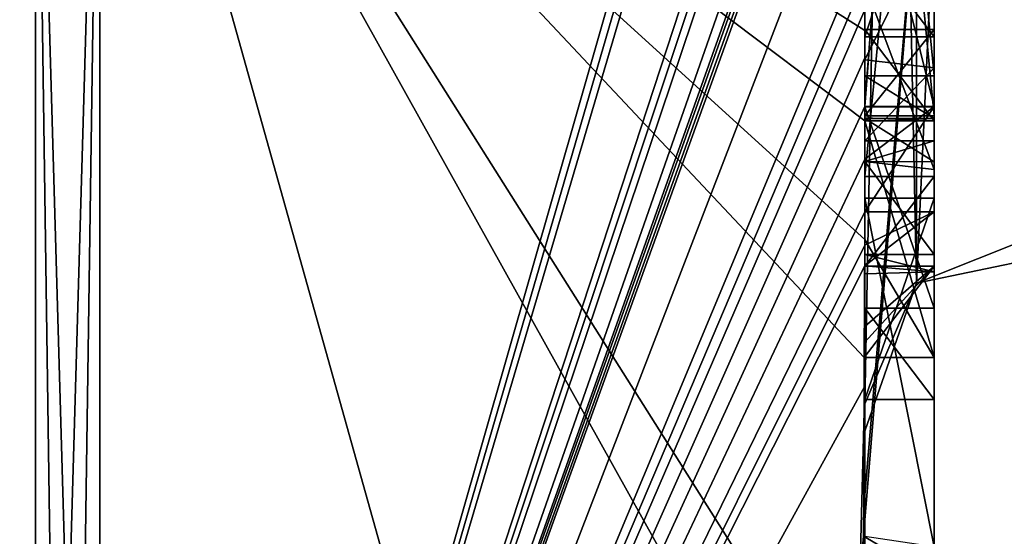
# Model space of a CAD drawing. Extents: x -23 to 700, y -2000 to 0.
# Tile 84 of 196: x 691.96 to 694.8, y -1990.4 to -1988.91. Entities that reach past the tile are written whole.
import ezdxf

# ---------------------------------------------------------------- set-up
doc = ezdxf.new("R2010")
doc.units = 0
doc.header["$LTSCALE"] = 65.149826
for name, color, linetype in [('1261', 7, 'CONTINUOUS'), ('1266', 7, 'CONTINUOUS'), ('1267', 7, 'CONTINUOUS'), ('1268', 7, 'CONTINUOUS'), ('1269', 7, 'CONTINUOUS'), ('1272', 7, 'CONTINUOUS'), ('1273', 7, 'CONTINUOUS'), ('1276', 7, 'CONTINUOUS'), ('1278', 7, 'CONTINUOUS'), ('1279', 7, 'CONTINUOUS'), ('1280', 7, 'CONTINUOUS'), ('1291', 7, 'CONTINUOUS'), ('1300', 7, 'CONTINUOUS'), ('1301', 7, 'CONTINUOUS'), ('1302', 7, 'CONTINUOUS'), ('1303', 7, 'CONTINUOUS'), ('1337', 7, 'CONTINUOUS'), ('1338', 7, 'CONTINUOUS'), ('1387', 7, 'CONTINUOUS'), ('1388', 7, 'CONTINUOUS'), ('1389', 7, 'CONTINUOUS'), ('1390', 7, 'CONTINUOUS'), ('1410', 7, 'CONTINUOUS'), ('1414', 7, 'CONTINUOUS'), ('1415', 7, 'CONTINUOUS'), ('1416', 7, 'CONTINUOUS'), ('1417', 7, 'CONTINUOUS'), ('1418', 7, 'CONTINUOUS'), ('1419', 7, 'CONTINUOUS'), ('1420', 7, 'CONTINUOUS'), ('1421', 7, 'CONTINUOUS'), ('1422', 7, 'CONTINUOUS'), ('1423', 7, 'CONTINUOUS'), ('1425', 7, 'CONTINUOUS'), ('1431', 7, 'CONTINUOUS')]:
    doc.layers.add(name, color=color, linetype=linetype)

msp = doc.modelspace()

# ---------------------------------------------------------------- linework, layer by layer
at = {"layer": '1261', "linetype": 'CONTINUOUS'}
for points in [[(694.4, -1985.1824, 22.8326), (694.4, -1982.471, 18.2362), (694.4, -1990.0213, 31.3138), (694.4, -1985.1824, 22.8326)], [(694.4, -1982.471, 47.7638), (694.4, -1988.7004, 37.0741), (694.4, -1990.0213, 34.6862), (694.4, -1982.471, 47.7638)], [(694.4, -1985.3536, 23.129), (694.4, -1985.1824, 22.8326), (694.4, -1990.0213, 31.3138), (694.4, -1985.3536, 23.129)], [(694.4, -1985.8936, 24.0644), (694.4, -1985.3536, 23.129), (694.4, -1990.0213, 31.3138), (694.4, -1985.8936, 24.0644)], [(694.4, -1986.0881, 24.4014), (694.4, -1985.8936, 24.0644), (694.4, -1990.0213, 31.3138), (694.4, -1986.0881, 24.4014)], [(694.4, -1986.608, 25.3018), (694.4, -1986.0881, 24.4014), (694.4, -1990.0213, 31.3138), (694.4, -1986.608, 25.3018)], [(694.4, -1989.158, 42.2656), (694.4, -1986.5668, 40.7696), (694.4, -1989.024, 42.5097), (694.4, -1989.158, 42.2656)], [(694.4, -1989.024, 42.5097), (694.4, -1986.5668, 40.7696), (694.4, -1988.8863, 42.752), (694.4, -1989.024, 42.5097)], [(694.4, -1987.2894, 26.4821), (694.4, -1986.608, 25.3018), (694.4, -1990.0213, 31.3138), (694.4, -1987.2894, 26.4821)], [(694.4, -1987.0044, 40.6196), (694.4, -1989.0759, 41.8156), (694.4, -1987.1278, 40.406), (694.4, -1987.0044, 40.6196)], [(694.4, -1988.9428, 23.9538), (694.4, -1988.6844, 22.9024), (694.4, -1987.1201, 25.5806), (694.4, -1988.9428, 23.9538)], [(694.4, -1989.1915, 24.3847), (694.4, -1988.9428, 23.9538), (694.4, -1987.1201, 25.5806), (694.4, -1989.1915, 24.3847)], [(694.4, -1987.1278, 40.406), (694.4, -1989.0759, 41.8156), (694.4, -1987.3925, 40.1131), (694.4, -1987.1278, 40.406)], [(694.4, -1987.5527, 26.33), (694.4, -1987.2894, 26.4821), (694.4, -1990.0213, 31.3138), (694.4, -1987.5527, 26.33)], [(694.4, -1987.2944, 25.8826), (694.4, -1987.5527, 26.33), (694.4, -1989.3659, 24.6866), (694.4, -1987.2944, 25.8826)], [(694.4, -1987.3925, 40.1131), (694.4, -1989.0759, 41.8156), (694.4, -1987.7428, 39.9829), (694.4, -1987.3925, 40.1131)], [(694.4, -1989.3659, 24.6866), (694.4, -1987.5527, 26.33), (694.4, -1990.0213, 31.3138), (694.4, -1989.3659, 24.6866)], [(694.4, -1987.7428, 39.9829), (694.4, -1989.0759, 41.8156), (694.4, -1988.1618, 40.0093), (694.4, -1987.7428, 39.9829)], [(694.4, -1990.2826, 39.7822), (694.4, -1987.9233, 38.4201), (694.4, -1989.9704, 40.5706), (694.4, -1990.2826, 39.7822)], [(694.4, -1989.9704, 40.5706), (694.4, -1987.9233, 38.4201), (694.4, -1989.3232, 40.2874), (694.4, -1989.9704, 40.5706)], [(694.4, -1989.3232, 40.2874), (694.4, -1987.9233, 38.4201), (694.4, -1988.8118, 39.8832), (694.4, -1989.3232, 40.2874)], [(694.4, -1988.1618, 40.0093), (694.4, -1989.0759, 41.8156), (694.4, -1988.6269, 40.2036), (694.4, -1988.1618, 40.0093)], [(694.4, -1988.3609, 38.2701), (694.4, -1989.1656, 38.7347), (694.4, -1988.9637, 37.2261), (694.4, -1988.3609, 38.2701)], [(694.4, -1988.6269, 40.2036), (694.4, -1989.0759, 41.8156), (694.4, -1989.0302, 40.509), (694.4, -1988.6269, 40.2036)], [(694.4, -1988.946, 23.352), (694.4, -1988.6844, 22.9024), (694.4, -1988.9428, 23.9538), (694.4, -1988.946, 23.352)], [(694.4, -1988.7004, 37.0741), (694.4, -1988.9637, 37.2261), (694.4, -1990.0213, 34.6862), (694.4, -1988.7004, 37.0741)], [(694.4, -1989.197, 23.807), (694.4, -1988.946, 23.352), (694.4, -1988.9428, 23.9538), (694.4, -1989.197, 23.807)], [(694.4, -1989.745, 37.7312), (694.4, -1990.0083, 37.8832), (694.4, -1988.9637, 37.2261), (694.4, -1989.745, 37.7312)], [(694.4, -1988.9637, 37.2261), (694.4, -1990.0083, 37.8832), (694.4, -1990.0213, 34.6862), (694.4, -1988.9637, 37.2261)], [(694.4, -1989.1656, 38.7347), (694.4, -1989.745, 37.7312), (694.4, -1988.9637, 37.2261), (694.4, -1989.1656, 38.7347)], [(694.4, -1989.0302, 40.509), (694.4, -1989.0759, 41.8156), (694.4, -1989.1992, 41.602), (694.4, -1989.0302, 40.509)], [(694.4, -1989.2635, 40.8578), (694.4, -1989.0302, 40.509), (694.4, -1989.1992, 41.602), (694.4, -1989.2635, 40.8578)], [(694.4, -1989.323, 41.2323), (694.4, -1989.2635, 40.8578), (694.4, -1989.1992, 41.602), (694.4, -1989.323, 41.2323)], [(694.4, -1989.5904, 40.7501), (694.4, -1989.9704, 40.5706), (694.4, -1989.3232, 40.2874), (694.4, -1989.5904, 40.7501)], [(694.4, -1989.6242, 25.1341), (694.4, -1989.3659, 24.6866), (694.4, -1990.0213, 31.3138), (694.4, -1989.6242, 25.1341)], [(694.4, -1989.4289, 38.8867), (694.4, -1990.4027, 39.449), (694.4, -1990.0083, 37.8832), (694.4, -1989.4289, 38.8867)], [(694.4, -1989.6461, 41.0507), (694.4, -1989.9704, 40.5706), (694.4, -1989.5904, 40.7501), (694.4, -1989.6461, 41.0507)], [(694.4, -1989.6238, 41.3457), (694.4, -1989.9704, 40.5706), (694.4, -1989.6461, 41.0507), (694.4, -1989.6238, 41.3457)], [(694.4, -1989.7984, 25.0335), (694.4, -1989.6242, 25.1341), (694.4, -1990.0213, 31.3138), (694.4, -1989.7984, 25.0335)], [(694.4, -1991.0336, 28.7609), (694.4, -1989.7984, 25.0335), (694.4, -1990.4027, 39.449), (694.4, -1991.0336, 28.7609)], [(694.4, -1990.4027, 39.449), (694.4, -1989.7984, 25.0335), (694.4, -1990.1, 32.9876), (694.4, -1990.4027, 39.449)], [(694.4, -1990.1, 32.9876), (694.4, -1989.7984, 25.0335), (694.4, -1990.0213, 31.3138), (694.4, -1990.1, 32.9876)], [(694.4, -1990.0083, 37.8832), (694.4, -1990.4027, 39.449), (694.4, -1990.0213, 34.6862), (694.4, -1990.0083, 37.8832)], [(694.4, -1990.0213, 34.6862), (694.4, -1990.4027, 39.449), (694.4, -1990.1, 32.9876), (694.4, -1990.0213, 34.6862)]]:
    msp.add_3dface(points, dxfattribs=at)
at = {"layer": '1266', "linetype": 'CONTINUOUS'}
for points in [[(694.3429, -1986.5961, 46.7189), (694.3341, -1986.5125, 46.8636), (692.1949, -1993.9825, 33), (694.3429, -1986.5961, 46.7189)], [(692.1949, -1993.9825, 33), (694.3341, -1986.5125, 46.8636), (692.1949, -1987.544, 48.544), (692.1949, -1993.9825, 33)], [(694.3508, -1986.6805, 46.5727), (694.3429, -1986.5961, 46.7189), (692.1949, -1993.9825, 33), (694.3508, -1986.6805, 46.5727)], [(694.3867, -1987.2981, 45.5029), (694.3508, -1986.6805, 46.5727), (692.1949, -1993.9825, 33), (694.3867, -1987.2981, 45.5029)], [(694.3893, -1987.3819, 45.3577), (694.3867, -1987.2981, 45.5029), (692.1949, -1993.9825, 33), (694.3893, -1987.3819, 45.3577)], [(694.3915, -1987.4661, 45.212), (694.3893, -1987.3819, 45.3577), (692.1949, -1993.9825, 33), (694.3915, -1987.4661, 45.212)], [(694.3958, -1987.6968, 44.8124), (694.3915, -1987.4661, 45.212), (692.1949, -1993.9825, 33), (694.3958, -1987.6968, 44.8124)], [(694.3969, -1987.787, 44.656), (694.3958, -1987.6968, 44.8124), (692.1949, -1993.9825, 33), (694.3969, -1987.787, 44.656)], [(694.3978, -1987.8775, 44.4994), (694.3969, -1987.787, 44.656), (692.1949, -1993.9825, 33), (694.3978, -1987.8775, 44.4994)], [(694.4, -1988.2671, 43.7532), (694.4, -1987.8058, 44.4205), (692.1949, -1993.9825, 33), (694.4, -1988.2671, 43.7532)], [(694.4, -1987.8058, 44.4205), (694.3995, -1987.8416, 44.46), (692.1949, -1993.9825, 33), (694.4, -1987.8058, 44.4205)], [(694.3995, -1987.8416, 44.46), (694.3978, -1987.8775, 44.4994), (692.1949, -1993.9825, 33), (694.3995, -1987.8416, 44.46)], [(694.4, -1988.7017, 43.0683), (694.4, -1988.2671, 43.7532), (692.1949, -1993.9825, 33), (694.4, -1988.7017, 43.0683)], [(694.4, -1988.7949, 42.9103), (694.4, -1988.7017, 43.0683), (692.1949, -1993.9825, 33), (694.4, -1988.7949, 42.9103)], [(694.4, -1988.8863, 42.752), (694.4, -1988.7949, 42.9103), (692.1949, -1993.9825, 33), (694.4, -1988.8863, 42.752)], [(694.4, -1989.024, 42.5097), (694.4, -1988.8863, 42.752), (692.1949, -1993.9825, 33), (694.4, -1989.024, 42.5097)], [(694.4, -1989.1649, 42.2696), (694.4, -1989.024, 42.5097), (692.1949, -1993.9825, 33), (694.4, -1989.1649, 42.2696)], [(694.4, -1989.158, 42.2656), (694.4, -1989.024, 42.5097), (694.4, -1989.1649, 42.2696), (694.4, -1989.158, 42.2656)], [(694.3999, -1989.3164, 42.0071), (694.4, -1989.1649, 42.2696), (692.1949, -1993.9825, 33), (694.3999, -1989.3164, 42.0071)], [(694.3998, -1989.4678, 41.7448), (694.3999, -1989.3164, 42.0071), (692.1949, -1993.9825, 33), (694.3998, -1989.4678, 41.7448)], [(694.3998, -1989.5639, 41.5462), (694.3998, -1989.4678, 41.7448), (692.1949, -1993.9825, 33), (694.3998, -1989.5639, 41.5462)], [(694.4, -1989.6238, 41.3457), (694.3998, -1989.5639, 41.5462), (692.1949, -1993.9825, 33), (694.4, -1989.6238, 41.3457)], [(694.4, -1989.9704, 40.5706), (694.4, -1989.6238, 41.3457), (692.1949, -1993.9825, 33), (694.4, -1989.9704, 40.5706)], [(694.3852, -1990.5214, 39.9201), (694.4, -1989.9704, 40.5706), (692.1949, -1993.9825, 33), (694.3852, -1990.5214, 39.9201)], [(694.3963, -1990.4022, 39.8513), (694.4, -1989.9704, 40.5706), (694.3852, -1990.5214, 39.9201), (694.3963, -1990.4022, 39.8513)], [(694.4, -1990.2826, 39.7822), (694.4, -1989.9704, 40.5706), (694.3963, -1990.4022, 39.8513), (694.4, -1990.2826, 39.7822)]]:
    msp.add_3dface(points, dxfattribs=at)
at = {"layer": '1267', "linetype": 'CONTINUOUS'}
for points in [[(694.4, -1988.6844, 22.9024), (694.4, -1988.946, 23.352), (692.1949, -1987.544, 17.456), (694.4, -1988.6844, 22.9024)], [(692.1949, -1987.544, 17.456), (694.4, -1988.946, 23.352), (694.4, -1989.2061, 23.8018), (692.1949, -1987.544, 17.456)], [(694.4, -1991.0336, 28.7609), (694.4, -1991.5, 33), (692.1949, -1987.544, 17.456), (694.4, -1991.0336, 28.7609)], [(694.4, -1991.0336, 28.7609), (692.1949, -1987.544, 17.456), (694.3979, -1989.8875, 24.9821), (694.4, -1991.0336, 28.7609)], [(694.4, -1991.5, 33), (693.7691, -1993.1602, 33), (692.1949, -1987.544, 17.456), (694.4, -1991.5, 33)], [(693.7691, -1993.1602, 33), (692.1949, -1993.9825, 33), (692.1949, -1987.544, 17.456), (693.7691, -1993.1602, 33)], [(694.3979, -1989.8875, 24.9821), (692.1949, -1987.544, 17.456), (694.3996, -1989.5472, 24.3927), (694.3979, -1989.8875, 24.9821)], [(694.3996, -1989.5472, 24.3927), (692.1949, -1987.544, 17.456), (694.4, -1989.2061, 23.8018), (694.3996, -1989.5472, 24.3927)], [(694.4, -1989.2061, 23.8018), (694.4, -1988.946, 23.352), (694.4, -1989.197, 23.807), (694.4, -1989.2061, 23.8018)], [(694.4, -1989.7984, 25.0335), (694.4, -1991.0336, 28.7609), (694.3979, -1989.8875, 24.9821), (694.4, -1989.7984, 25.0335)], [(694.3995, -1989.843, 25.0078), (694.4, -1989.7984, 25.0335), (694.3979, -1989.8875, 24.9821), (694.3995, -1989.843, 25.0078)]]:
    msp.add_3dface(points, dxfattribs=at)
at = {"layer": '1268', "linetype": 'CONTINUOUS'}
for points in [[(690, -1993.444, 33), (690, -1987.1626, 17.8363), (692.0094, -1993.9698, 33), (690, -1993.444, 33)], [(692.0094, -1993.9698, 33), (690, -1987.1626, 17.8363), (692.0094, -1987.535, 17.465), (692.0094, -1993.9698, 33)]]:
    msp.add_3dface(points, dxfattribs=at)
at = {"layer": '1269', "linetype": 'CONTINUOUS'}
for points in [[(690, -1987.1626, 48.1637), (690, -1993.444, 33), (692.0094, -1987.535, 48.535), (690, -1987.1626, 48.1637)], [(690, -1993.444, 33), (692.0094, -1993.9698, 33), (692.0094, -1987.535, 48.535), (690, -1993.444, 33)]]:
    msp.add_3dface(points, dxfattribs=at)
at = {"layer": '1272', "linetype": 'CONTINUOUS'}
for points in [[(692.0094, -1993.9698, 33), (692.1949, -1987.544, 48.544), (692.0094, -1987.535, 48.535), (692.0094, -1993.9698, 33)], [(692.1949, -1987.544, 48.544), (692.0094, -1993.9698, 33), (692.1016, -1993.9849, 33), (692.1949, -1987.544, 48.544)], [(692.1949, -1993.9825, 33), (692.1949, -1987.544, 48.544), (692.1016, -1993.9849, 33), (692.1949, -1993.9825, 33)]]:
    msp.add_3dface(points, dxfattribs=at)
at = {"layer": '1273', "linetype": 'CONTINUOUS'}
for points in [[(692.1949, -1987.544, 17.456), (692.1949, -1993.9825, 33), (692.0094, -1987.535, 17.465), (692.1949, -1987.544, 17.456)], [(692.0094, -1987.535, 17.465), (692.1949, -1993.9825, 33), (692.1016, -1993.9849, 33), (692.0094, -1987.535, 17.465)], [(692.0094, -1993.9698, 33), (692.0094, -1987.535, 17.465), (692.1016, -1993.9849, 33), (692.0094, -1993.9698, 33)]]:
    msp.add_3dface(points, dxfattribs=at)
at = {"layer": '1276', "linetype": 'CONTINUOUS'}
for points in [[(694.6, -1987.1201, 25.5806), (694.6, -1987.2944, 25.8826), (694.6, -1989.1915, 24.3847), (694.6, -1987.1201, 25.5806)], [(694.6, -1987.2944, 25.8826), (694.6, -1989.3659, 24.6866), (694.6, -1989.1915, 24.3847), (694.6, -1987.2944, 25.8826)], [(694.6, -1989.2061, 23.8018), (694.6, -1988.9428, 23.9538), (694.6, -1989.1915, 24.3847), (694.6, -1989.2061, 23.8018)], [(694.6, -1989.3659, 24.6866), (694.6, -1989.2061, 23.8018), (694.6, -1989.1915, 24.3847), (694.6, -1989.3659, 24.6866)], [(694.6, -1989.8875, 24.9821), (694.6, -1989.2061, 23.8018), (694.6, -1989.6242, 25.1341), (694.6, -1989.8875, 24.9821)], [(694.6, -1989.6242, 25.1341), (694.6, -1989.2061, 23.8018), (694.6, -1989.3659, 24.6866), (694.6, -1989.6242, 25.1341)]]:
    msp.add_3dface(points, dxfattribs=at)
at = {"layer": '1278', "linetype": 'CONTINUOUS'}
for points in [[(694.4, -1989.1915, 24.3847), (694.4, -1987.1201, 25.5806), (694.6, -1989.1915, 24.3847), (694.4, -1989.1915, 24.3847)], [(694.4, -1987.1201, 25.5806), (694.6, -1987.1201, 25.5806), (694.6, -1989.1915, 24.3847), (694.4, -1987.1201, 25.5806)]]:
    msp.add_3dface(points, dxfattribs=at)
at = {"layer": '1279', "linetype": 'CONTINUOUS'}
for points in [[(694.4, -1988.9428, 23.9538), (694.4, -1989.1915, 24.3847), (694.6, -1988.9428, 23.9538), (694.4, -1988.9428, 23.9538)], [(694.6, -1988.9428, 23.9538), (694.4, -1989.1915, 24.3847), (694.6, -1989.1915, 24.3847), (694.6, -1988.9428, 23.9538)]]:
    msp.add_3dface(points, dxfattribs=at)
at = {"layer": '1280', "linetype": 'CONTINUOUS'}
for points in [[(694.4, -1989.197, 23.807), (694.4, -1988.9428, 23.9538), (694.6, -1989.2061, 23.8018), (694.4, -1989.197, 23.807)], [(694.4, -1988.9428, 23.9538), (694.6, -1988.9428, 23.9538), (694.6, -1989.2061, 23.8018), (694.4, -1988.9428, 23.9538)], [(694.4, -1989.2061, 23.8018), (694.4, -1989.197, 23.807), (694.6, -1989.2061, 23.8018), (694.4, -1989.2061, 23.8018)]]:
    msp.add_3dface(points, dxfattribs=at)
at = {"layer": '1291', "linetype": 'CONTINUOUS'}
for points in [[(694.6, -1986.5668, 40.7696), (694.6, -1989.1649, 42.2696), (694.6, -1989.0759, 41.8156), (694.6, -1986.5668, 40.7696)], [(694.6, -1986.5668, 40.7696), (694.6, -1989.0759, 41.8156), (694.6, -1987.0044, 40.6196), (694.6, -1986.5668, 40.7696)], [(694.6, -1988.1869, 39.6399), (694.6, -1987.6825, 39.6419), (694.6, -1989.346, 40.3126), (694.6, -1988.1869, 39.6399)], [(694.6, -1989.346, 40.3126), (694.6, -1987.6825, 39.6419), (694.6, -1989.5904, 40.7501), (694.6, -1989.346, 40.3126)], [(694.6, -1989.5904, 40.7501), (694.6, -1987.6825, 39.6419), (694.6, -1988.6269, 40.2036), (694.6, -1989.5904, 40.7501)], [(694.6, -1987.9233, 38.4201), (694.6, -1990.5214, 39.9201), (694.6, -1990.4324, 39.4661), (694.6, -1987.9233, 38.4201)], [(694.6, -1988.7004, 37.0741), (694.6, -1987.9233, 38.4201), (694.6, -1988.9637, 37.2261), (694.6, -1988.7004, 37.0741)], [(694.6, -1988.9637, 37.2261), (694.6, -1987.9233, 38.4201), (694.6, -1988.3609, 38.2701), (694.6, -1988.9637, 37.2261)], [(694.6, -1988.3609, 38.2701), (694.6, -1987.9233, 38.4201), (694.6, -1989.1656, 38.7347), (694.6, -1988.3609, 38.2701)], [(694.6, -1989.1656, 38.7347), (694.6, -1987.9233, 38.4201), (694.6, -1989.4289, 38.8867), (694.6, -1989.1656, 38.7347)], [(694.6, -1989.4289, 38.8867), (694.6, -1987.9233, 38.4201), (694.6, -1990.4324, 39.4661), (694.6, -1989.4289, 38.8867)], [(694.6, -1988.8118, 39.8832), (694.6, -1988.1869, 39.6399), (694.6, -1989.346, 40.3126), (694.6, -1988.8118, 39.8832)], [(694.6, -1989.0535, 40.5329), (694.6, -1989.5904, 40.7501), (694.6, -1988.6269, 40.2036), (694.6, -1989.0535, 40.5329)], [(694.6, -1989.2635, 40.8578), (694.6, -1989.5904, 40.7501), (694.6, -1989.0535, 40.5329), (694.6, -1989.2635, 40.8578)], [(694.6, -1989.1649, 42.2696), (694.6, -1989.4678, 41.7448), (694.6, -1989.0759, 41.8156), (694.6, -1989.1649, 42.2696)], [(694.6, -1989.0759, 41.8156), (694.6, -1989.4678, 41.7448), (694.6, -1989.1992, 41.602), (694.6, -1989.0759, 41.8156)], [(694.6, -1989.745, 37.7312), (694.6, -1989.1656, 38.7347), (694.6, -1990.0083, 37.8832), (694.6, -1989.745, 37.7312)], [(694.6, -1990.0083, 37.8832), (694.6, -1989.1656, 38.7347), (694.6, -1989.4289, 38.8867), (694.6, -1990.0083, 37.8832)], [(694.6, -1989.1992, 41.602), (694.6, -1989.4678, 41.7448), (694.6, -1989.324, 41.2239), (694.6, -1989.1992, 41.602)], [(694.6, -1989.6412, 41.2432), (694.6, -1989.5904, 40.7501), (694.6, -1989.2635, 40.8578), (694.6, -1989.6412, 41.2432)], [(694.6, -1989.324, 41.2239), (694.6, -1989.6412, 41.2432), (694.6, -1989.2635, 40.8578), (694.6, -1989.324, 41.2239)], [(694.6, -1989.4678, 41.7448), (694.6, -1989.6412, 41.2432), (694.6, -1989.324, 41.2239), (694.6, -1989.4678, 41.7448)]]:
    msp.add_3dface(points, dxfattribs=at)
at = {"layer": '1300', "linetype": 'CONTINUOUS'}
for points in [[(694.4, -1989.3232, 40.2874), (694.4, -1988.8118, 39.8832), (694.6, -1989.346, 40.3126), (694.4, -1989.3232, 40.2874)], [(694.4, -1988.8118, 39.8832), (694.6, -1988.8118, 39.8832), (694.6, -1989.346, 40.3126), (694.4, -1988.8118, 39.8832)], [(694.4, -1989.5904, 40.7501), (694.4, -1989.3232, 40.2874), (694.6, -1989.5904, 40.7501), (694.4, -1989.5904, 40.7501)], [(694.4, -1989.3232, 40.2874), (694.6, -1989.346, 40.3126), (694.6, -1989.5904, 40.7501), (694.4, -1989.3232, 40.2874)]]:
    msp.add_3dface(points, dxfattribs=at)
at = {"layer": '1301', "linetype": 'CONTINUOUS'}
for points in [[(694.3998, -1989.5639, 41.5462), (694.4, -1989.6238, 41.3457), (694.6, -1989.4678, 41.7448), (694.3998, -1989.5639, 41.5462)], [(694.3998, -1989.4678, 41.7448), (694.3998, -1989.5639, 41.5462), (694.6, -1989.4678, 41.7448), (694.3998, -1989.4678, 41.7448)], [(694.4, -1989.6238, 41.3457), (694.6, -1989.6412, 41.2432), (694.6, -1989.4678, 41.7448), (694.4, -1989.6238, 41.3457)], [(694.4, -1989.6461, 41.0507), (694.4, -1989.5904, 40.7501), (694.6, -1989.6412, 41.2432), (694.4, -1989.6461, 41.0507)], [(694.4, -1989.5904, 40.7501), (694.6, -1989.5904, 40.7501), (694.6, -1989.6412, 41.2432), (694.4, -1989.5904, 40.7501)], [(694.4, -1989.6238, 41.3457), (694.4, -1989.6461, 41.0507), (694.6, -1989.6412, 41.2432), (694.4, -1989.6238, 41.3457)]]:
    msp.add_3dface(points, dxfattribs=at)
at = {"layer": '1302', "linetype": 'CONTINUOUS'}
for points in [[(694.3999, -1989.3164, 42.0071), (694.3998, -1989.4678, 41.7448), (694.6, -1989.1649, 42.2696), (694.3999, -1989.3164, 42.0071)], [(694.6, -1989.1649, 42.2696), (694.3998, -1989.4678, 41.7448), (694.6, -1989.4678, 41.7448), (694.6, -1989.1649, 42.2696)], [(694.4, -1989.1649, 42.2696), (694.3999, -1989.3164, 42.0071), (694.6, -1989.1649, 42.2696), (694.4, -1989.1649, 42.2696)]]:
    msp.add_3dface(points, dxfattribs=at)
at = {"layer": '1303', "linetype": 'CONTINUOUS'}
for points in [[(694.4, -1986.5668, 40.7696), (694.4, -1989.158, 42.2656), (694.6, -1986.5668, 40.7696), (694.4, -1986.5668, 40.7696)], [(694.4, -1989.158, 42.2656), (694.4, -1989.1649, 42.2696), (694.6, -1986.5668, 40.7696), (694.4, -1989.158, 42.2656)], [(694.4, -1989.1649, 42.2696), (694.6, -1989.1649, 42.2696), (694.6, -1986.5668, 40.7696), (694.4, -1989.1649, 42.2696)]]:
    msp.add_3dface(points, dxfattribs=at)
at = {"layer": '1337', "linetype": 'CONTINUOUS'}
for points in [[(694.9, -1989.5332, 34.5315), (694.9, -1982.093, 47.4185), (694.549, -1982.2017, 47.518), (694.9, -1989.5332, 34.5315)], [(694.4, -1982.471, 47.7638), (694.549, -1989.6738, 34.5759), (694.549, -1982.2017, 47.518), (694.4, -1982.471, 47.7638)], [(694.549, -1989.6738, 34.5759), (694.9, -1989.5332, 34.5315), (694.549, -1982.2017, 47.518), (694.549, -1989.6738, 34.5759)], [(694.4, -1982.471, 47.7638), (694.4, -1990.0213, 34.6862), (694.549, -1989.6738, 34.5759), (694.4, -1982.471, 47.7638)]]:
    msp.add_3dface(points, dxfattribs=at)
at = {"layer": '1338', "linetype": 'CONTINUOUS'}
for points in [[(694.9, -1982.093, 18.5815), (694.9, -1989.5332, 31.4685), (694.549, -1989.6738, 31.4241), (694.9, -1982.093, 18.5815)], [(694.549, -1982.2017, 18.482), (694.9, -1982.093, 18.5815), (694.549, -1989.6738, 31.4241), (694.549, -1982.2017, 18.482)], [(694.4, -1990.0213, 31.3138), (694.4, -1982.471, 18.2362), (694.549, -1982.2017, 18.482), (694.4, -1990.0213, 31.3138)], [(694.4, -1990.0213, 31.3138), (694.549, -1982.2017, 18.482), (694.549, -1989.6738, 31.4241), (694.4, -1990.0213, 31.3138)]]:
    msp.add_3dface(points, dxfattribs=at)
at = {"layer": '1387', "linetype": 'CONTINUOUS'}
for points in [[(694.4, -1987.2944, 25.8826), (694.4, -1989.3659, 24.6866), (694.6, -1987.2944, 25.8826), (694.4, -1987.2944, 25.8826)], [(694.4, -1989.3659, 24.6866), (694.6, -1989.3659, 24.6866), (694.6, -1987.2944, 25.8826), (694.4, -1989.3659, 24.6866)]]:
    msp.add_3dface(points, dxfattribs=at)
at = {"layer": '1388', "linetype": 'CONTINUOUS'}
for points in [[(694.4, -1989.3659, 24.6866), (694.4, -1989.6242, 25.1341), (694.6, -1989.3659, 24.6866), (694.4, -1989.3659, 24.6866)], [(694.4, -1989.6242, 25.1341), (694.6, -1989.6242, 25.1341), (694.6, -1989.3659, 24.6866), (694.4, -1989.6242, 25.1341)]]:
    msp.add_3dface(points, dxfattribs=at)
at = {"layer": '1389', "linetype": 'CONTINUOUS'}
for points in [[(694.3995, -1989.843, 25.0078), (694.3979, -1989.8875, 24.9821), (694.6, -1989.6242, 25.1341), (694.3995, -1989.843, 25.0078)], [(694.3979, -1989.8875, 24.9821), (694.6, -1989.8875, 24.9821), (694.6, -1989.6242, 25.1341), (694.3979, -1989.8875, 24.9821)], [(694.4, -1989.7984, 25.0335), (694.3995, -1989.843, 25.0078), (694.6, -1989.6242, 25.1341), (694.4, -1989.7984, 25.0335)], [(694.4, -1989.6242, 25.1341), (694.4, -1989.7984, 25.0335), (694.6, -1989.6242, 25.1341), (694.4, -1989.6242, 25.1341)]]:
    msp.add_3dface(points, dxfattribs=at)
at = {"layer": '1390', "linetype": 'CONTINUOUS'}
for points in [[(694.3996, -1989.5472, 24.3927), (694.4, -1989.2061, 23.8018), (694.6, -1989.8875, 24.9821), (694.3996, -1989.5472, 24.3927)], [(694.4, -1989.2061, 23.8018), (694.6, -1989.2061, 23.8018), (694.6, -1989.8875, 24.9821), (694.4, -1989.2061, 23.8018)], [(694.3979, -1989.8875, 24.9821), (694.3996, -1989.5472, 24.3927), (694.6, -1989.8875, 24.9821), (694.3979, -1989.8875, 24.9821)]]:
    msp.add_3dface(points, dxfattribs=at)
at = {"layer": '1410', "linetype": 'CONTINUOUS'}
for points in [[(694.4, -1989.0759, 41.8156), (694.4, -1987.0044, 40.6196), (694.6, -1989.0759, 41.8156), (694.4, -1989.0759, 41.8156)], [(694.6, -1989.0759, 41.8156), (694.4, -1987.0044, 40.6196), (694.6, -1987.0044, 40.6196), (694.6, -1989.0759, 41.8156)]]:
    msp.add_3dface(points, dxfattribs=at)
at = {"layer": '1414', "linetype": 'CONTINUOUS'}
for points in [[(694.4, -1988.6269, 40.2036), (694.4, -1989.0302, 40.509), (694.6, -1988.6269, 40.2036), (694.4, -1988.6269, 40.2036)], [(694.4, -1989.0302, 40.509), (694.6, -1989.0535, 40.5329), (694.6, -1988.6269, 40.2036), (694.4, -1989.0302, 40.509)], [(694.4, -1989.0302, 40.509), (694.4, -1989.2635, 40.8578), (694.6, -1989.0535, 40.5329), (694.4, -1989.0302, 40.509)], [(694.4, -1989.2635, 40.8578), (694.6, -1989.2635, 40.8578), (694.6, -1989.0535, 40.5329), (694.4, -1989.2635, 40.8578)]]:
    msp.add_3dface(points, dxfattribs=at)
at = {"layer": '1415', "linetype": 'CONTINUOUS'}
for points in [[(694.4, -1989.323, 41.2323), (694.4, -1989.1992, 41.602), (694.6, -1989.324, 41.2239), (694.4, -1989.323, 41.2323)], [(694.4, -1989.1992, 41.602), (694.6, -1989.1992, 41.602), (694.6, -1989.324, 41.2239), (694.4, -1989.1992, 41.602)], [(694.4, -1989.2635, 40.8578), (694.4, -1989.323, 41.2323), (694.6, -1989.2635, 40.8578), (694.4, -1989.2635, 40.8578)], [(694.4, -1989.323, 41.2323), (694.6, -1989.324, 41.2239), (694.6, -1989.2635, 40.8578), (694.4, -1989.323, 41.2323)]]:
    msp.add_3dface(points, dxfattribs=at)
at = {"layer": '1416', "linetype": 'CONTINUOUS'}
for points in [[(694.4, -1989.1992, 41.602), (694.4, -1989.0759, 41.8156), (694.6, -1989.1992, 41.602), (694.4, -1989.1992, 41.602)], [(694.4, -1989.0759, 41.8156), (694.6, -1989.0759, 41.8156), (694.6, -1989.1992, 41.602), (694.4, -1989.0759, 41.8156)]]:
    msp.add_3dface(points, dxfattribs=at)
at = {"layer": '1417', "linetype": 'CONTINUOUS'}
for points in [[(694.4, -1990.4027, 39.449), (694.4, -1989.4289, 38.8867), (694.6, -1990.4324, 39.4661), (694.4, -1990.4027, 39.449)], [(694.4, -1989.4289, 38.8867), (694.6, -1989.4289, 38.8867), (694.6, -1990.4324, 39.4661), (694.4, -1989.4289, 38.8867)]]:
    msp.add_3dface(points, dxfattribs=at)
at = {"layer": '1418', "linetype": 'CONTINUOUS'}
for points in [[(694.4, -1989.4289, 38.8867), (694.4, -1990.0083, 37.8832), (694.6, -1989.4289, 38.8867), (694.4, -1989.4289, 38.8867)], [(694.4, -1990.0083, 37.8832), (694.6, -1990.0083, 37.8832), (694.6, -1989.4289, 38.8867), (694.4, -1990.0083, 37.8832)]]:
    msp.add_3dface(points, dxfattribs=at)
at = {"layer": '1419', "linetype": 'CONTINUOUS'}
for points in [[(694.4, -1990.0083, 37.8832), (694.4, -1989.745, 37.7312), (694.6, -1990.0083, 37.8832), (694.4, -1990.0083, 37.8832)], [(694.4, -1989.745, 37.7312), (694.6, -1989.745, 37.7312), (694.6, -1990.0083, 37.8832), (694.4, -1989.745, 37.7312)]]:
    msp.add_3dface(points, dxfattribs=at)
at = {"layer": '1420', "linetype": 'CONTINUOUS'}
for points in [[(694.4, -1989.745, 37.7312), (694.4, -1989.1656, 38.7347), (694.6, -1989.745, 37.7312), (694.4, -1989.745, 37.7312)], [(694.4, -1989.1656, 38.7347), (694.6, -1989.1656, 38.7347), (694.6, -1989.745, 37.7312), (694.4, -1989.1656, 38.7347)]]:
    msp.add_3dface(points, dxfattribs=at)
at = {"layer": '1421', "linetype": 'CONTINUOUS'}
for points in [[(694.4, -1989.1656, 38.7347), (694.4, -1988.3609, 38.2701), (694.6, -1989.1656, 38.7347), (694.4, -1989.1656, 38.7347)], [(694.4, -1988.3609, 38.2701), (694.6, -1988.3609, 38.2701), (694.6, -1989.1656, 38.7347), (694.4, -1988.3609, 38.2701)]]:
    msp.add_3dface(points, dxfattribs=at)
at = {"layer": '1422', "linetype": 'CONTINUOUS'}
for points in [[(694.4, -1988.3609, 38.2701), (694.4, -1988.9637, 37.2261), (694.6, -1988.3609, 38.2701), (694.4, -1988.3609, 38.2701)], [(694.4, -1988.9637, 37.2261), (694.6, -1988.9637, 37.2261), (694.6, -1988.3609, 38.2701), (694.4, -1988.9637, 37.2261)]]:
    msp.add_3dface(points, dxfattribs=at)
at = {"layer": '1423', "linetype": 'CONTINUOUS'}
for points in [[(694.4, -1988.9637, 37.2261), (694.4, -1988.7004, 37.0741), (694.6, -1988.9637, 37.2261), (694.4, -1988.9637, 37.2261)], [(694.4, -1988.7004, 37.0741), (694.6, -1988.7004, 37.0741), (694.6, -1988.9637, 37.2261), (694.4, -1988.7004, 37.0741)]]:
    msp.add_3dface(points, dxfattribs=at)
at = {"layer": '1425', "linetype": 'CONTINUOUS'}
for points in [[(694.4, -1990.2826, 39.7822), (694.3963, -1990.4022, 39.8513), (694.6, -1987.9233, 38.4201), (694.4, -1990.2826, 39.7822)], [(694.3963, -1990.4022, 39.8513), (694.6, -1990.5214, 39.9201), (694.6, -1987.9233, 38.4201), (694.3963, -1990.4022, 39.8513)], [(694.4, -1987.9233, 38.4201), (694.4, -1990.2826, 39.7822), (694.6, -1987.9233, 38.4201), (694.4, -1987.9233, 38.4201)], [(694.3963, -1990.4022, 39.8513), (694.3852, -1990.5214, 39.9201), (694.6, -1990.5214, 39.9201), (694.3963, -1990.4022, 39.8513)]]:
    msp.add_3dface(points, dxfattribs=at)
at = {"layer": '1431', "linetype": 'CONTINUOUS'}
for points in [[(694.9, -1989.6, 32.9898), (694.9, -1989.5332, 34.5315), (694.549, -1989.6738, 34.5759), (694.9, -1989.6, 32.9898)], [(694.9, -1989.5332, 31.4685), (694.9, -1989.6, 32.9898), (694.549, -1989.6738, 34.5759), (694.9, -1989.5332, 31.4685)], [(694.549, -1989.6738, 31.4241), (694.9, -1989.5332, 31.4685), (694.549, -1989.6738, 34.5759), (694.549, -1989.6738, 31.4241)], [(694.4, -1990.0213, 34.6862), (694.4, -1990.1, 32.9876), (694.549, -1989.6738, 31.4241), (694.4, -1990.0213, 34.6862)], [(694.4, -1990.0213, 34.6862), (694.549, -1989.6738, 31.4241), (694.549, -1989.6738, 34.5759), (694.4, -1990.0213, 34.6862)], [(694.4, -1990.1, 32.9876), (694.4, -1990.0213, 31.3138), (694.549, -1989.6738, 31.4241), (694.4, -1990.1, 32.9876)]]:
    msp.add_3dface(points, dxfattribs=at)

doc.saveas('drawing.dxf')
